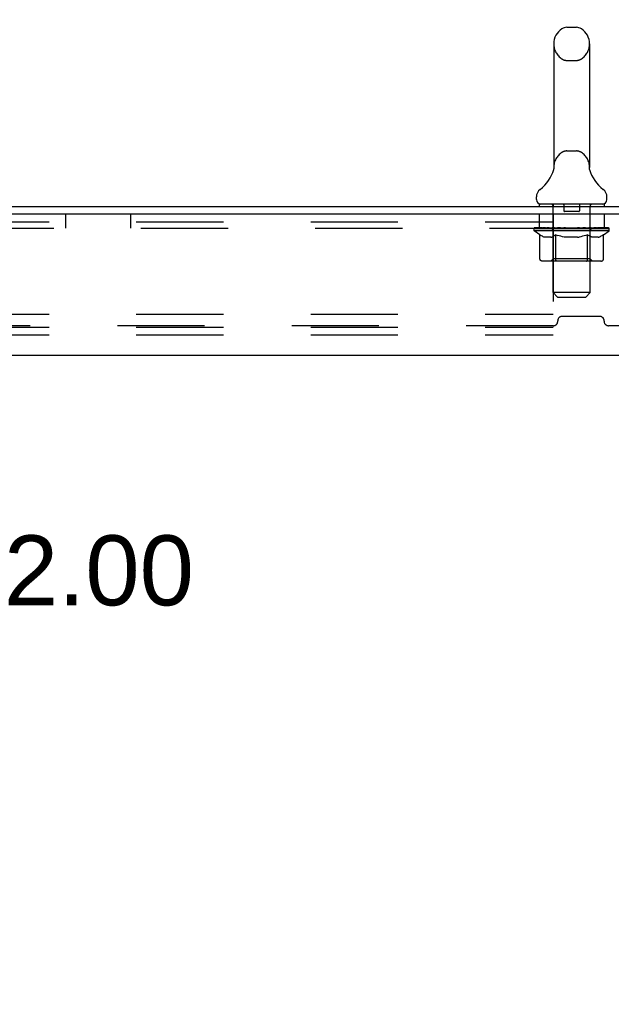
# Model space of a CAD drawing. Header units: inches. Extents: x 0 to 213, y 0 to 138.
# Tile 10 of 50: x 27 to 35, y 71 to 84. Entities that reach past the tile are written whole.
import ezdxf

# ---------------------------------------------------------------- set-up
doc = ezdxf.new("R2010")
doc.units = ezdxf.units.IN
doc.header["$LTSCALE"] = 11.736377
doc.header["$MEASUREMENT"] = 0
doc.linetypes.add('HIDDEN', pattern=[0.2, 0.1, -0.1])
doc.layers.get('0').update_dxf_attribs({"linetype": 'CONTINUOUS'})
doc.layers.add('DEFAULT_2', color=8, linetype='HIDDEN')
doc.layers.add('DIMENSIONS', color=7, linetype='CONTINUOUS')
doc.styles.get("Standard").update_dxf_attribs({"font": 'arial.ttf'})
doc.dimstyles.new('DIMSTYLE_1', dxfattribs={"dimtxt": 0.941421, "dimasz": 1.255227, "dimexe": 0.09, "dimexo": 0.07, "dimgap": 0.0375, "dimtad": 0, "dimtih": 1, "dimtoh": 1, "dimzin": 4, "dimdsep": 46, "dimtxsty": 'Standard', "dimblk": '_FILLED', "dimblk1": '_FILLED', "dimblk2": '_FILLED', "dimcen": 0.09, "dimazin": 1, "dimtfac": 1, "dimtdec": 3, "dimtofl": 0, "dimtmove": 0, "dimatfit": 3, "dimldrblk": '_FILLED', "dimfxl": 0, "dimtolj": 1, "dimtzin": 4, "dimarcsym": 0})

# ---------------------------------------------------------------- blocks, each defined once
blk = doc.blocks.new('_FILLED')
at = {"color": 0, "linetype": 'ByBlock'}
blk.add_solid([(0, 0), (-1, 0.2), (-1, -0.2)], dxfattribs=at)
blk = doc.blocks.new('*D8')
at = {"layer": 'DIMENSIONS', "color": 2, "linetype": 'Continuous'}
for p, q in [((25.501, 81.898), (25.501, 84.408)), ((25.501, 79.898), (25.501, 77.003)), ((25.501, 77.003), (26.599, 77.003))]:
    blk.add_line(p, q, dxfattribs=at)
at = {"layer": 'DIMENSIONS', "color": 2, "linetype": 'Continuous', "xscale": 1.2552274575, "yscale": 1.2552274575, "zscale": 1.2552274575}
for p, rotation in [((25.501, 81.898), 270), ((25.501, 79.898), 90)]:
    blk.add_blockref('_FILLED', p, dxfattribs=dict(at, rotation=rotation))
at = {"layer": 'DIMENSIONS', "color": 2, "linetype": 'Continuous', "insert": (27.07, 77.473), "char_height": 0.9414, "width": 2.55828, "attachment_point": 1, "line_spacing_factor": 0.9}
blk.add_mtext('2.00', dxfattribs=at)
blk = doc.blocks.new('*D15')
at = {"layer": 'DIMENSIONS', "color": 2, "linetype": 'Continuous'}
for p, q in [((35.339, 65.992), (32.542, 65.992)), ((37.339, 65.992), (39.849, 65.992))]:
    blk.add_line(p, q, dxfattribs=at)
at = {"layer": 'DIMENSIONS', "color": 2, "linetype": 'Continuous', "xscale": 1.2552274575, "yscale": 1.2552274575, "zscale": 1.2552274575}
blk.add_blockref('_FILLED', (35.339, 65.992), dxfattribs=at)
at = {"layer": 'DIMENSIONS', "color": 2, "linetype": 'Continuous', "xscale": 1.2552274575, "yscale": 1.2552274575, "zscale": 1.2552274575, "rotation": 180}
blk.add_blockref('_FILLED', (37.339, 65.992), dxfattribs=at)
at = {"layer": 'DIMENSIONS', "color": 2, "linetype": 'Continuous', "insert": (32.071, 66.463), "char_height": 0.9414, "width": 2.55828, "attachment_point": 3, "line_spacing_factor": 0.9}
blk.add_mtext('2.00', dxfattribs=at)

msp = doc.modelspace()

# ---------------------------------------------------------------- linework, layer by layer
at = {"color": 7, "linetype": 'Continuous'}
for p, q in [((34.65, 84.306), (34.777, 84.306)), ((34.472, 84.084), (34.472, 82.421)), ((34.955, 84.084), (34.955, 82.421)), ((34.467, 82.377), (34.466, 82.376)), ((34.471, 82.393), (34.47, 82.392)), ((34.47, 82.392), (34.47, 82.391)), ((34.47, 82.391), (34.47, 82.391)), ((34.47, 82.391), (34.47, 82.39)), ((34.47, 82.39), (34.47, 82.389)), ((34.472, 82.402), (34.471, 82.4)), ((34.471, 82.4), (34.471, 82.399)), ((34.471, 82.399), (34.471, 82.398)), ((34.471, 82.398), (34.471, 82.397)), ((34.471, 82.397), (34.471, 82.396)), ((34.471, 82.396), (34.471, 82.395)), ((34.471, 82.395), (34.471, 82.394)), ((34.471, 82.394), (34.471, 82.393)), ((34.472, 82.421), (34.472, 82.416)), ((34.955, 82.416), (34.955, 82.421)), ((34.955, 82.415), (34.955, 82.416)), ((34.957, 82.391), (34.957, 82.392)), ((34.957, 82.39), (34.957, 82.391)), ((34.957, 82.389), (34.957, 82.39)), ((34.961, 82.376), (34.961, 82.377)), ((34.961, 82.376), (34.961, 82.376)), ((34.239, 81.988), (34.239, 82.026)), ((35.189, 81.988), (35.189, 82.026)), ((34.276, 81.928), (34.276, 81.898)), ((35.151, 81.928), (34.276, 81.928)), ((35.151, 81.928), (35.151, 81.898))]:
    msp.add_line(p, q, dxfattribs=at)
at = {"color": 3, "linetype": 'Continuous'}
for p, q in [((19.391, 81.898), (37.287, 81.898)), ((37.339, 81.794), (19.406, 81.794)), ((21.152, 79.898), (35.526, 79.898))]:
    msp.add_line(p, q, dxfattribs=at)
at = {"color": 7, "linetype": 'Continuous'}
for points in [[(34.472, 82.416), (34.472, 82.415), (34.472, 82.414), (34.472, 82.414), (34.472, 82.413), (34.472, 82.412), (34.472, 82.412), (34.472, 82.411), (34.472, 82.41), (34.472, 82.41), (34.472, 82.409), (34.472, 82.408), (34.472, 82.408), (34.472, 82.407), (34.472, 82.407)], [(34.472, 82.407), (34.472, 82.406), (34.472, 82.405), (34.472, 82.405), (34.472, 82.404), (34.472, 82.404), (34.472, 82.403), (34.472, 82.403), (34.472, 82.402), (34.472, 82.402)], [(34.957, 82.392), (34.957, 82.394), (34.956, 82.394), (34.956, 82.395), (34.956, 82.395), (34.956, 82.396), (34.956, 82.396), (34.956, 82.397), (34.956, 82.397), (34.956, 82.398), (34.956, 82.399), (34.956, 82.399), (34.956, 82.4), (34.956, 82.4), (34.956, 82.401), (34.956, 82.402), (34.955, 82.402), (34.955, 82.403), (34.955, 82.404), (34.955, 82.404), (34.955, 82.405), (34.955, 82.406), (34.955, 82.406), (34.955, 82.407), (34.955, 82.408), (34.955, 82.408), (34.955, 82.409), (34.955, 82.41), (34.955, 82.41), (34.955, 82.411), (34.955, 82.412), (34.955, 82.412), (34.955, 82.413), (34.955, 82.414), (34.955, 82.415)]]:
    msp.add_lwpolyline(points, dxfattribs=at)
for centre, radius, start, end in [((34.714, 84.084), 0.241, 123.1848, 180), ((34.65, 84.181), 0.125, 90, 123.1848), ((34.777, 84.181), 0.125, 56.8152, 90), ((34.714, 84.084), 0.241, 0, 56.8152), ((33.99, 82.527), 0.5, 306.7414, 344.6791), ((35.437, 82.527), 0.5, 195.3209, 233.2586), ((34.364, 82.026), 0.125, 126.7414, 180), ((35.064, 82.026), 0.125, 0, 53.2586), ((34.299, 81.988), 0.06, 180, 270), ((35.129, 81.988), 0.06, 270, 360)]:
    msp.add_arc(centre, radius, start, end, dxfattribs=at)
at = {"layer": 'DEFAULT_2', "color": 8, "linetype": 'HIDDEN'}
for p, q in [((34.65, 83.861), (34.777, 83.861)), ((34.65, 82.643), (34.777, 82.643)), ((34.466, 82.376), (34.466, 82.376)), ((34.466, 82.376), (34.466, 82.376)), ((34.466, 82.376), (34.466, 82.376)), ((34.47, 82.393), (34.47, 82.392)), ((34.472, 82.401), (34.471, 82.4)), ((34.471, 82.4), (34.471, 82.399)), ((34.471, 82.399), (34.471, 82.398)), ((34.471, 82.398), (34.471, 82.397)), ((34.471, 82.397), (34.471, 82.396)), ((34.471, 82.396), (34.471, 82.395)), ((34.471, 82.395), (34.471, 82.394)), ((34.471, 82.394), (34.471, 82.393)), ((34.472, 82.415), (34.472, 82.414)), ((34.472, 82.41), (34.472, 82.41)), ((34.472, 82.409), (34.472, 82.409)), ((34.472, 82.408), (34.472, 82.408)), ((34.472, 82.408), (34.472, 82.408)), ((34.472, 82.407), (34.472, 82.407)), ((34.472, 82.407), (34.472, 82.407)), ((34.472, 82.406), (34.472, 82.406)), ((34.472, 82.405), (34.472, 82.405)), ((34.955, 82.416), (34.955, 82.416)), ((34.955, 82.412), (34.955, 82.412)), ((34.955, 82.41), (34.955, 82.41)), ((34.955, 82.407), (34.955, 82.407)), ((34.955, 82.405), (34.955, 82.405)), ((34.956, 82.4), (34.956, 82.4)), ((34.956, 82.395), (34.956, 82.396)), ((34.957, 82.393), (34.957, 82.394)), ((34.957, 82.392), (34.957, 82.392)), ((34.957, 82.39), (34.957, 82.391)), ((34.957, 82.391), (34.957, 82.391)), ((34.464, 81.928), (34.464, 81.898)), ((34.465, 80.738), (34.465, 81.898)), ((34.609, 81.918), (34.609, 81.838)), ((34.819, 81.918), (34.819, 81.838)), ((34.963, 80.738), (34.963, 81.898)), ((34.964, 81.928), (34.964, 81.898)), ((27.901, 81.794), (27.901, 81.606)), ((28.776, 81.794), (28.776, 81.606)), ((34.276, 81.794), (34.276, 81.606)), ((34.464, 81.794), (34.464, 80.169)), ((34.809, 81.828), (34.619, 81.828)), ((35.151, 81.794), (35.151, 81.606)), ((19.464, 81.69), (34.464, 81.69)), ((19.526, 81.606), (37.151, 81.606)), ((34.207, 81.571), (34.207, 81.608)), ((34.215, 81.603), (34.215, 81.608)), ((34.222, 81.6), (34.222, 81.603)), ((34.222, 81.6), (35.205, 81.6)), ((34.229, 81.6), (34.229, 81.603)), ((34.23, 81.6), (34.23, 81.603)), ((34.238, 81.603), (34.238, 81.608)), ((34.251, 81.6), (34.251, 81.603)), ((34.252, 81.6), (34.252, 81.603)), ((34.275, 81.603), (34.275, 81.608)), ((34.287, 81.6), (34.287, 81.603)), ((34.289, 81.6), (34.289, 81.603)), ((34.452, 81.602), (34.291, 81.602)), ((34.326, 81.603), (34.326, 81.608)), ((34.327, 81.6), (34.327, 81.602)), ((34.327, 81.6), (34.327, 81.602)), ((34.33, 81.6), (34.33, 81.602)), ((34.336, 81.6), (34.336, 81.603)), ((34.336, 81.6), (34.336, 81.602)), ((34.338, 81.6), (34.338, 81.603)), ((34.341, 81.6), (34.341, 81.603)), ((34.345, 81.6), (34.345, 81.602)), ((34.356, 81.6), (34.356, 81.602)), ((34.37, 81.6), (34.37, 81.602)), ((34.371, 81.6), (34.371, 81.605)), ((34.387, 81.6), (34.387, 81.602)), ((34.388, 81.603), (34.388, 81.608)), ((34.396, 81.6), (34.396, 81.603)), ((34.399, 81.6), (34.399, 81.603)), ((34.407, 81.6), (34.407, 81.602)), ((34.416, 81.6), (34.416, 81.606)), ((34.428, 81.6), (34.428, 81.602)), ((34.43, 81.6), (34.43, 81.602)), ((34.452, 81.6), (34.452, 81.602)), ((34.506, 81.602), (34.456, 81.602)), ((34.46, 81.603), (34.46, 81.608)), ((34.466, 81.6), (34.466, 81.603)), ((34.47, 81.6), (34.47, 81.603)), ((34.474, 81.6), (34.474, 81.607)), ((34.478, 81.6), (34.478, 81.602)), ((34.487, 81.6), (34.487, 81.602)), ((34.506, 81.6), (34.506, 81.602)), ((34.566, 81.602), (34.518, 81.602)), ((34.535, 81.6), (34.535, 81.602)), ((34.54, 81.603), (34.54, 81.608)), ((34.543, 81.6), (34.543, 81.603)), ((34.545, 81.6), (34.545, 81.607)), ((34.547, 81.6), (34.547, 81.603)), ((34.553, 81.6), (34.553, 81.603)), ((34.566, 81.6), (34.566, 81.602)), ((34.63, 81.602), (34.586, 81.602)), ((34.597, 81.6), (34.597, 81.602)), ((34.622, 81.602), (34.714, 81.608)), ((34.626, 81.603), (34.626, 81.608)), ((34.626, 81.603), (34.626, 81.608)), ((34.626, 81.608), (34.626, 81.608)), ((34.626, 81.6), (34.626, 81.603)), ((34.629, 81.6), (34.629, 81.603)), ((34.63, 81.6), (34.63, 81.603)), ((34.63, 81.6), (34.63, 81.602)), ((34.697, 81.602), (34.658, 81.602)), ((34.663, 81.6), (34.663, 81.602)), ((34.697, 81.6), (34.697, 81.602)), ((34.712, 81.603), (34.711, 81.603)), ((34.711, 81.6), (34.711, 81.603)), ((34.712, 81.6), (34.712, 81.603)), ((34.714, 81.603), (34.714, 81.608)), ((34.714, 81.608), (34.805, 81.602)), ((34.716, 81.6), (34.716, 81.603)), ((34.716, 81.6), (34.716, 81.603)), ((34.716, 81.603), (34.716, 81.603)), ((34.73, 81.6), (34.73, 81.602)), ((34.73, 81.602), (34.769, 81.602)), ((34.764, 81.6), (34.764, 81.602)), ((34.797, 81.6), (34.797, 81.603)), ((34.797, 81.6), (34.797, 81.602)), ((34.797, 81.602), (34.841, 81.602)), ((34.798, 81.6), (34.798, 81.603)), ((34.801, 81.603), (34.801, 81.608)), ((34.801, 81.603), (34.801, 81.608)), ((34.801, 81.608), (34.801, 81.608)), ((34.801, 81.6), (34.801, 81.603)), ((34.83, 81.6), (34.83, 81.602)), ((34.861, 81.6), (34.861, 81.602)), ((34.861, 81.602), (34.909, 81.602)), ((34.874, 81.6), (34.874, 81.603)), ((34.88, 81.6), (34.88, 81.603)), ((34.882, 81.6), (34.882, 81.607)), ((34.884, 81.6), (34.884, 81.603)), ((34.887, 81.603), (34.887, 81.608)), ((34.893, 81.6), (34.893, 81.602)), ((34.921, 81.6), (34.921, 81.602)), ((34.921, 81.602), (34.971, 81.602)), ((34.941, 81.6), (34.941, 81.602)), ((34.949, 81.6), (34.949, 81.602)), ((34.953, 81.6), (34.953, 81.607)), ((34.958, 81.6), (34.958, 81.603)), ((34.961, 81.6), (34.961, 81.603)), ((34.967, 81.603), (34.967, 81.608)), ((34.975, 81.6), (34.975, 81.602)), ((34.975, 81.602), (35.22, 81.602)), ((34.997, 81.6), (34.997, 81.602)), ((34.999, 81.6), (34.999, 81.602)), ((35.011, 81.6), (35.011, 81.606)), ((35.021, 81.6), (35.021, 81.602)), ((35.028, 81.6), (35.028, 81.603)), ((35.031, 81.6), (35.031, 81.603)), ((35.039, 81.603), (35.039, 81.608)), ((35.04, 81.6), (35.04, 81.602)), ((35.056, 81.6), (35.056, 81.605)), ((35.057, 81.6), (35.057, 81.602)), ((35.071, 81.6), (35.071, 81.602)), ((35.083, 81.6), (35.083, 81.602)), ((35.086, 81.6), (35.086, 81.603)), ((35.089, 81.6), (35.089, 81.603)), ((35.092, 81.6), (35.092, 81.603)), ((35.092, 81.6), (35.092, 81.602)), ((35.097, 81.6), (35.097, 81.602)), ((35.1, 81.6), (35.1, 81.602)), ((35.1, 81.6), (35.1, 81.602)), ((35.101, 81.603), (35.101, 81.608)), ((35.123, 81.605), (35.219, 81.606)), ((35.123, 81.602), (35.123, 81.605)), ((35.138, 81.6), (35.138, 81.603)), ((35.14, 81.6), (35.14, 81.603)), ((35.152, 81.603), (35.152, 81.608)), ((35.175, 81.6), (35.175, 81.603)), ((35.176, 81.6), (35.176, 81.603)), ((35.189, 81.603), (35.189, 81.608)), ((35.197, 81.6), (35.197, 81.603)), ((35.198, 81.6), (35.198, 81.603)), ((35.205, 81.6), (35.205, 81.603)), ((35.212, 81.603), (35.212, 81.608)), ((35.219, 81.602), (35.219, 81.606)), ((35.22, 81.571), (35.22, 81.603)), ((34.287, 81.515), (34.207, 81.571)), ((35.22, 81.571), (34.207, 81.571)), ((34.287, 81.191), (34.287, 81.515)), ((34.287, 81.515), (34.298, 81.508)), ((34.309, 81.501), (34.298, 81.508)), ((34.32, 81.495), (34.309, 81.501)), ((34.331, 81.49), (34.32, 81.495)), ((34.341, 81.485), (34.33, 81.49)), ((34.352, 81.482), (34.341, 81.485)), ((34.435, 81.482), (34.352, 81.482)), ((34.435, 81.482), (34.446, 81.485)), ((34.457, 81.49), (34.446, 81.485)), ((34.467, 81.495), (34.456, 81.49)), ((34.478, 81.501), (34.467, 81.495)), ((34.489, 81.508), (34.478, 81.501)), ((34.501, 81.515), (34.489, 81.508)), ((34.501, 81.191), (34.501, 81.515)), ((34.501, 81.515), (34.524, 81.508)), ((34.546, 81.501), (34.523, 81.508)), ((34.569, 81.495), (34.546, 81.501)), ((34.591, 81.49), (34.568, 81.495)), ((34.613, 81.485), (34.59, 81.49)), ((34.634, 81.482), (34.612, 81.485)), ((34.793, 81.482), (34.634, 81.482)), ((34.793, 81.482), (34.815, 81.485)), ((34.837, 81.49), (34.815, 81.485)), ((34.86, 81.495), (34.837, 81.49)), ((34.882, 81.501), (34.859, 81.495)), ((34.905, 81.508), (34.882, 81.501)), ((34.928, 81.516), (34.905, 81.508)), ((34.928, 81.191), (34.928, 81.516)), ((34.928, 81.516), (34.94, 81.508)), ((34.952, 81.501), (34.94, 81.508)), ((34.964, 81.495), (34.952, 81.501)), ((34.975, 81.49), (34.963, 81.495)), ((34.964, 81.194), (34.964, 81.568)), ((34.986, 81.485), (34.975, 81.49)), ((34.998, 81.482), (34.986, 81.485)), ((35.073, 81.482), (34.998, 81.482)), ((35.073, 81.482), (35.084, 81.485)), ((35.096, 81.49), (35.084, 81.485)), ((35.107, 81.495), (35.096, 81.49)), ((35.119, 81.501), (35.107, 81.495)), ((35.131, 81.508), (35.119, 81.501)), ((35.142, 81.516), (35.13, 81.508)), ((35.142, 81.516), (35.22, 81.571)), ((35.142, 81.191), (35.142, 81.516)), ((34.464, 81.194), (34.432, 81.162)), ((34.964, 81.194), (34.464, 81.194)), ((34.964, 81.194), (34.995, 81.162)), ((35.108, 81.162), (34.321, 81.162)), ((34.51, 81.165), (34.508, 81.167)), ((34.514, 81.163), (34.512, 81.164)), ((34.516, 81.162), (34.514, 81.163)), ((34.518, 81.162), (34.516, 81.162)), ((34.525, 80.678), (34.465, 80.738)), ((34.963, 80.738), (34.465, 80.738)), ((34.525, 80.678), (34.903, 80.678)), ((34.903, 80.678), (34.963, 80.738)), ((19.464, 80.45), (34.464, 80.45)), ((35.092, 80.418), (34.585, 80.418)), ((19.464, 80.273), (34.464, 80.273)), ((34.467, 80.293), (22.21, 80.293)), ((34.526, 80.352), (34.526, 80.359)), ((35.151, 80.352), (35.151, 80.359)), ((35.914, 80.293), (35.21, 80.293)), ((19.464, 80.169), (34.464, 80.169))]:
    msp.add_line(p, q, dxfattribs=at)
for points in [[(34.321, 81.162), (34.317, 81.162), (34.313, 81.163), (34.309, 81.164), (34.305, 81.165), (34.301, 81.167), (34.298, 81.17), (34.295, 81.172), (34.292, 81.176), (34.29, 81.179), (34.288, 81.183), (34.287, 81.187), (34.287, 81.191)], [(34.501, 81.183), (34.501, 81.187), (34.501, 81.191)], [(34.502, 81.179), (34.501, 81.183), (34.501, 81.187), (34.501, 81.191)], [(34.512, 81.164), (34.51, 81.165), (34.508, 81.167), (34.506, 81.17), (34.505, 81.172), (34.503, 81.176), (34.502, 81.179)], [(34.911, 81.162), (34.913, 81.162), (34.915, 81.163), (34.917, 81.164), (34.919, 81.165), (34.921, 81.167), (34.923, 81.17), (34.925, 81.172), (34.926, 81.176), (34.927, 81.179), (34.928, 81.183), (34.928, 81.187), (34.928, 81.191)], [(35.108, 81.162), (35.112, 81.162), (35.116, 81.163), (35.12, 81.164), (35.124, 81.165), (35.128, 81.167), (35.131, 81.17), (35.134, 81.172), (35.137, 81.176), (35.139, 81.179), (35.141, 81.183), (35.142, 81.187), (35.142, 81.191)], [(34.506, 81.17), (34.505, 81.172), (34.503, 81.176)]]:
    msp.add_lwpolyline(points, dxfattribs=at)
for centre, radius, start, end in [((34.714, 84.084), 0.241, 180, 236.8152), ((34.714, 84.084), 0.241, 303.1848, 360), ((34.65, 83.986), 0.125, 236.8152, 270), ((34.777, 83.986), 0.125, 270, 303.1848), ((34.65, 82.518), 0.125, 90, 123.1848), ((34.777, 82.518), 0.125, 56.8152, 90), ((34.714, 82.421), 0.241, 123.1848, 180), ((34.714, 82.421), 0.241, 0, 56.8152), ((34.435, 81.898), 0.03, 0, 90), ((34.599, 81.918), 0.01, 0, 90), ((34.829, 81.918), 0.01, 90, 180), ((34.993, 81.898), 0.03, 90, 180), ((34.619, 81.838), 0.01, 180, 270), ((34.809, 81.838), 0.01, 270, 360), ((34.432, 81.568), 0.0318, 0, 90), ((34.995, 81.568), 0.0318, 90, 180), ((34.585, 80.359), 0.0591, 90, 180), ((35.092, 80.359), 0.0591, 0, 90), ((34.467, 80.352), 0.0591, 270, 360), ((35.21, 80.352), 0.0591, 180, 270)]:
    msp.add_arc(centre, radius, start, end, dxfattribs=at)
for centre, major_axis, ratio, start_param, end_param in [((34.714, 81.608), (0.506, 0.005), 0.05963, 2.96643, 3.140963), ((34.192, 81.598), (0.158, 0), 0.060556, 0.430652, 1.470503), ((34.714, 81.608), (0.506, 0), 0.060556, -3.141593, -2.96706), ((34.192, 81.593), (0.158, 0.002), 0.05963, 1.376596, 1.469874), ((34.714, 81.608), (0.506, 0.011), 0.05688, 2.791345, 2.965878), ((34.172, 81.598), (0.158, 0.002), 0.05963, 0.25549, 1.295341), ((34.227, 81.598), (0.158, -0.002), 0.05963, 0.605815, 1.645666), ((34.714, 81.608), (0.506, -0.005), 0.05963, -2.96643, -2.791898), ((34.227, 81.593), (0.158, 0), 0.060556, 1.551758, 1.645036), ((34.172, 81.593), (0.158, 0.003), 0.05688, 1.20151, 1.294789), ((34.228, 81.595), (0.131, 0.001), 0.05963, 1.065228, 1.614276), ((34.212, 81.595), (0.131, 0.003), 0.05688, 0.890143, 1.43919), ((34.258, 81.595), (0.131, 0), 0.060556, 1.240391, 1.789438), ((34.714, 81.608), (0.506, 0.015), 0.052395, 2.616403, 2.790936), ((34.169, 81.598), (0.158, 0.003), 0.05688, 0.080405, 1.120256), ((34.277, 81.598), (0.158, -0.003), 0.05688, 0.7809, 1.820751), ((34.714, 81.608), (0.506, -0.011), 0.05688, -2.791345, -2.616812), ((34.277, 81.593), (0.158, -0.002), 0.05963, 1.72692, 1.820198), ((34.169, 81.593), (0.158, 0.005), 0.052395, 1.026568, 1.119847), ((34.211, 81.595), (0.131, 0.004), 0.052395, 0.715201, 1.264248), ((34.303, 81.595), (0.131, -0.001), 0.05963, 1.415553, 1.9646), ((34.714, 81.608), (0.506, 0.02), 0.046319, 2.441654, 2.616187), ((34.34, 81.598), (0.158, -0.005), 0.052395, 0.955842, 1.995693), ((34.714, 81.608), (0.506, -0.015), 0.052395, -2.616403, -2.44187), ((34.183, 81.598), (0.158, 0.005), 0.052395, -0.094537, 0.945314), ((34.34, 81.593), (0.158, -0.003), 0.05688, 1.902006, 1.995284), ((34.183, 81.593), (0.158, 0.006), 0.046319, 0.851819, 0.945098), ((34.226, 81.595), (0.131, 0.005), 0.046319, 0.540452, 1.089499), ((34.36, 81.595), (0.131, -0.003), 0.05688, 1.590638, 2.139686), ((34.714, 81.608), (0.506, 0.024), 0.038841, 2.267123, 2.441656), ((34.415, 81.598), (0.158, -0.006), 0.046319, 1.130591, 2.170442), ((34.212, 81.598), (0.158, 0.006), 0.046319, -0.269286, 0.770565), ((34.714, 81.608), (0.506, -0.02), 0.046319, -2.441654, -2.267121), ((34.415, 81.593), (0.158, -0.005), 0.052395, 2.076947, 2.170226), ((34.212, 81.593), (0.158, 0.007), 0.038841, 0.677289, 0.770567), ((34.256, 81.595), (0.131, 0.006), 0.038841, 0.365921, 0.914969), ((34.427, 81.595), (0.131, -0.004), 0.052395, 1.76558, 2.314627), ((34.714, 81.608), (0.506, 0.027), 0.030195, 2.09281, 2.267343), ((34.499, 81.598), (0.158, -0.007), 0.038841, 1.305122, 2.344973), ((34.257, 81.598), (0.158, 0.007), 0.038841, -0.443817, 0.596034), ((34.714, 81.608), (0.506, -0.024), 0.038841, -2.267123, -2.092591), ((34.499, 81.593), (0.158, -0.006), 0.046319, 2.251696, 2.344975), ((34.257, 81.593), (0.158, 0.008), 0.030195, 0.502975, 0.596254), ((34.299, 81.595), (0.131, 0.007), 0.030195, 0.191608, 0.740655), ((34.503, 81.595), (0.131, -0.005), 0.046319, 1.940329, 2.489376), ((34.316, 81.598), (0.158, 0.008), 0.030195, -0.61813, 0.421721), ((34.714, 81.608), (0.506, 0.029), 0.020645, 1.918687, 2.09322), ((34.589, 81.598), (0.158, -0.008), 0.030195, 1.479435, 2.519286), ((34.714, 81.608), (0.506, -0.027), 0.030195, -2.09281, -1.918277), ((34.589, 81.593), (0.158, -0.007), 0.038841, 2.426227, 2.519505), ((34.316, 81.593), (0.158, 0.009), 0.020645, 0.328852, 0.422131), ((34.355, 81.595), (0.131, 0.007), 0.020645, 0.017485, 0.566532), ((34.586, 81.595), (0.131, -0.006), 0.038841, 2.11486, 2.663907), ((34.387, 81.598), (0.158, 0.009), 0.020645, -0.792253, 0.247598), ((34.714, 81.608), (0.506, 0.03), 0.010478, 1.744704, 1.919237), ((34.683, 81.598), (0.158, -0.009), 0.020645, 1.653558, 2.693409), ((34.714, 81.608), (0.506, -0.029), 0.020645, -1.918687, -1.744154), ((34.683, 81.593), (0.158, -0.008), 0.030195, 2.60054, 2.693819), ((34.387, 81.593), (0.158, 0.009), 0.010478, 0.154869, 0.248148), ((34.422, 81.595), (0.131, 0.008), 0.010478, 6.126688, 6.675735), ((34.673, 81.595), (0.131, -0.007), 0.030195, 2.289173, 2.83822), ((34.468, 81.598), (0.158, 0.009), 0.010478, -0.966236, -0.000846), ((34.778, 81.598), (0.158, -0.009), 0.010478, 1.827541, 2.867392), ((34.714, 81.608), (0.506, -0.03), 0.010478, -1.744704, -1.570171), ((34.778, 81.593), (0.158, -0.009), 0.020645, 2.774664, 2.867942), ((34.761, 81.595), (0.131, -0.007), 0.020645, 2.463296, 3.012344), ((34.649, 81.598), (0.158, 0.009), 0.010478, 0.274201, 1.314052), ((34.58, 81.595), (0.131, 0.008), 0.010478, -0.000483, 0.504314), ((34.556, 81.593), (0.158, 0.009), 0.010478, 0.099668, 0.192946), ((34.714, 81.608), (0.506, 0.03), 0.010478, -1.571421, -1.396888), ((34.871, 81.593), (0.158, -0.009), 0.010478, 2.948646, 3.041925), ((34.847, 81.595), (0.131, -0.008), 0.010478, 2.637279, 3.142076), ((34.744, 81.598), (0.158, 0.009), 0.020645, 0.448184, 1.488034), ((34.667, 81.595), (0.131, 0.007), 0.020645, 0.129249, 0.678296), ((34.649, 81.593), (0.158, 0.009), 0.020645, 0.273651, 0.366929), ((34.959, 81.598), (0.158, -0.009), 0.010478, -3.140747, -2.175357), ((34.714, 81.608), (0.506, 0.029), 0.020645, -1.397439, -1.222906), ((34.714, 81.608), (0.506, -0.03), 0.010478, 1.222355, 1.396888), ((34.838, 81.598), (0.158, 0.008), 0.030195, 0.622307, 1.662158), ((34.754, 81.595), (0.131, 0.007), 0.030195, 0.303372, 0.852419), ((35.005, 81.595), (0.131, -0.008), 0.010478, 2.749043, 3.29809), ((35.04, 81.598), (0.158, -0.009), 0.020645, 2.893995, 3.933846), ((34.744, 81.593), (0.158, 0.008), 0.030195, 0.447774, 0.541052), ((35.04, 81.593), (0.158, -0.009), 0.010478, 2.893445, 2.986723), ((34.714, 81.608), (0.506, 0.027), 0.030195, -1.223315, -1.048783), ((34.714, 81.608), (0.506, -0.029), 0.020645, 1.048373, 1.222906), ((34.928, 81.598), (0.158, 0.007), 0.038841, 0.79662, 1.836471), ((34.841, 81.595), (0.131, 0.006), 0.038841, 0.477686, 1.026733), ((35.072, 81.595), (0.131, -0.007), 0.020645, 2.57506, 3.124108), ((35.012, 81.598), (0.158, 0.006), 0.046319, 0.971151, 2.011002), ((35.111, 81.598), (0.158, -0.008), 0.030195, 2.719872, 3.759723), ((34.838, 81.593), (0.158, 0.007), 0.038841, 0.622087, 0.715366), ((35.111, 81.593), (0.158, -0.009), 0.020645, 2.719462, 2.812741), ((34.714, 81.608), (0.506, 0.024), 0.038841, -1.049002, -0.874469), ((34.714, 81.608), (0.506, -0.027), 0.030195, 0.87425, 1.048783), ((34.924, 81.595), (0.131, 0.005), 0.046319, 0.652216, 1.201263), ((35.087, 81.598), (0.158, 0.005), 0.052395, 1.1459, 2.185751), ((35.128, 81.595), (0.131, -0.007), 0.030195, 2.400937, 2.949985), ((35.17, 81.598), (0.158, -0.007), 0.038841, 2.545558, 3.585409), ((35, 81.595), (0.131, 0.004), 0.052395, 0.826965, 1.376012), ((34.928, 81.593), (0.158, 0.006), 0.046319, 0.796618, 0.889896), ((35.17, 81.593), (0.158, -0.008), 0.030195, 2.545339, 2.638617), ((35.15, 81.598), (0.158, 0.003), 0.05688, 1.320842, 2.360692), ((34.714, 81.608), (0.506, 0.02), 0.046319, -0.874471, -0.699939), ((34.714, 81.608), (0.506, -0.024), 0.038841, 0.699936, 0.874469), ((35.215, 81.598), (0.158, -0.006), 0.046319, 2.371028, 3.410879), ((35.171, 81.595), (0.131, -0.006), 0.038841, 2.226624, 2.775671), ((35.2, 81.598), (0.158, 0.002), 0.05963, 1.495927, 2.535778), ((35.068, 81.595), (0.131, 0.003), 0.05688, 1.001907, 1.550954), ((35.245, 81.598), (0.158, -0.005), 0.052395, 2.196279, 3.23613), ((35.201, 81.595), (0.131, -0.005), 0.046319, 2.052093, 2.601141), ((35.012, 81.593), (0.158, 0.005), 0.052395, 0.971367, 1.064645), ((35.236, 81.598), (0.158, 0), 0.060556, 2.364024, 2.71094), ((35.215, 81.593), (0.158, -0.007), 0.038841, 2.371026, 2.464304), ((35.258, 81.598), (0.158, -0.003), 0.05688, 2.021337, 3.061188), ((34.714, 81.608), (0.506, 0.015), 0.052395, -0.699723, -0.52519), ((34.714, 81.608), (0.506, -0.02), 0.046319, 0.525406, 0.699939), ((35.255, 81.598), (0.158, -0.002), 0.05963, 1.846251, 2.886102), ((35.124, 81.595), (0.131, 0.001), 0.05963, 1.176993, 1.72604), ((35.216, 81.595), (0.131, -0.004), 0.052395, 1.877344, 2.426392), ((35.169, 81.595), (0.131, 0), 0.060556, 1.352155, 1.901202), ((35.215, 81.595), (0.131, -0.003), 0.05688, 1.702402, 2.25145), ((35.199, 81.595), (0.131, -0.001), 0.05963, 1.527317, 2.076364), ((35.087, 81.593), (0.158, 0.003), 0.05688, 1.146309, 1.239587), ((35.245, 81.593), (0.158, -0.006), 0.046319, 2.196495, 2.289773), ((34.714, 81.608), (0.506, 0.011), 0.05688, -0.524781, -0.350248), ((34.714, 81.608), (0.506, -0.015), 0.052395, 0.350657, 0.52519), ((35.236, 81.593), (0.158, -0.002), 0.05963, 1.764997, 1.971333), ((35.15, 81.593), (0.158, 0.002), 0.05963, 1.321394, 1.414673), ((35.258, 81.593), (0.158, -0.005), 0.052395, 2.021746, 2.115024), ((34.714, 81.608), (0.506, 0.005), 0.05963, -0.349695, -0.175162), ((34.714, 81.608), (0.506, -0.011), 0.05688, 0.175715, 0.350248), ((35.2, 81.593), (0.158, 0), 0.060556, 1.496556, 1.589835), ((35.255, 81.593), (0.158, -0.003), 0.05688, 1.846804, 1.940083), ((34.714, 81.608), (0.506, -0.005), 0.05963, 6.27665, 6.458348), ((34.714, 81.608), (0.506, 0), 0.060556, -0.174533, -0.058352)]:
    msp.add_ellipse(centre, major_axis=major_axis, ratio=ratio, start_param=start_param, end_param=end_param, dxfattribs=at)

# ---------------------------------------------------------------- dimensions: what is measured, and where the dimension line sits
at = {"layer": 'DIMENSIONS', "color": 2, "linetype": 'Continuous'}
dim = msp.add_linear_dim(base=(25.501, 79.898), p1=(19.511, 81.898), p2=(21.339, 79.898), angle=270, text='<>\\P[]', dimstyle='DIMSTYLE_1', dxfattribs=at)
dim.commit()
dim.dimension.update_dxf_attribs({"geometry": '*D8', "text_midpoint": (28.337, 76.997), "dimtype": 160})
dim = msp.add_linear_dim(base=(37.339, 65.992), p1=(35.339, 58.07), p2=(37.339, 81.794), text='<>\\P[]', dimstyle='DIMSTYLE_1', dxfattribs=at)
dim.commit()
dim.dimension.update_dxf_attribs({"geometry": '*D15', "text_midpoint": (30.78, 65.987), "dimtype": 160})

doc.saveas('drawing.dxf')
